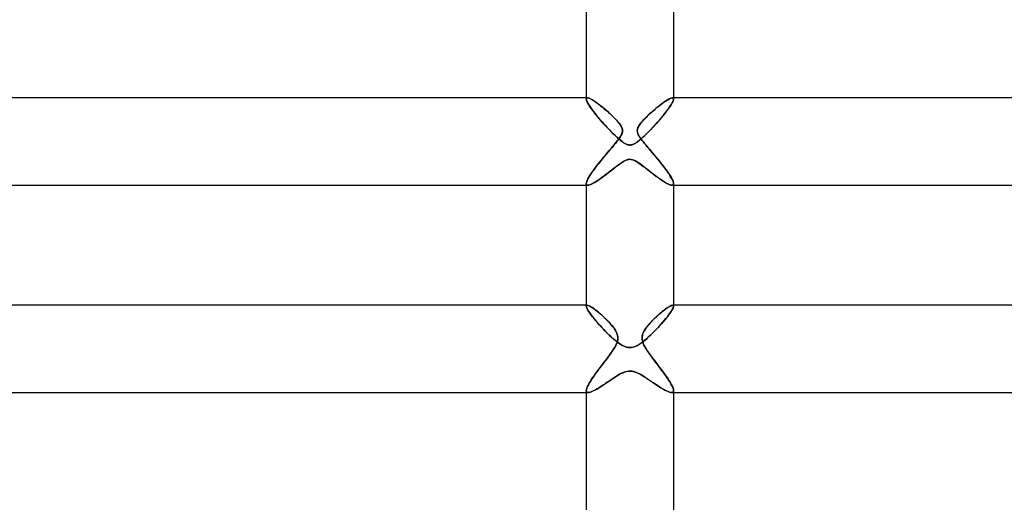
# Model space of a CAD drawing. Header units: millimetres. Extents: x -258 to 258, y -2 to 190.
# Tile 21 of 45: x -28 to 17, y 71 to 93. Entities that reach past the tile are written whole.
import ezdxf

# ---------------------------------------------------------------- set-up
doc = ezdxf.new("R2010")
doc.units = ezdxf.units.MM
doc.layers.add('HIDDEN', color=7, linetype='Continuous')
doc.layers.add('THICK', color=7, linetype='Continuous')

msp = doc.modelspace()

# ---------------------------------------------------------------- linework, layer by layer
at = {"layer": 'HIDDEN'}
for p, q in [((-2, 89.5), (-2, 89.447)), ((-2, 89.447), (-1.998, 89.464)), ((-1.999, 89.463), (-2, 89.447)), ((-1.996, 89.415), (-2, 89.447)), ((-2, 89.447), (-1.995, 89.411)), ((-1.994, 89.477), (-1.999, 89.463)), ((-1.998, 89.464), (-1.994, 89.477)), ((-1.984, 89.375), (-1.996, 89.415)), ((-1.995, 89.411), (-1.981, 89.366)), ((-1.994, 89.477), (-1.986, 89.487)), ((-1.987, 89.487), (-1.994, 89.477)), ((-1.976, 89.494), (-1.987, 89.487)), ((-1.986, 89.487), (-1.975, 89.495)), ((-1.965, 89.328), (-1.984, 89.375)), ((-1.981, 89.366), (-1.958, 89.313)), ((-1.963, 89.499), (-1.976, 89.494)), ((-1.975, 89.495), (-1.962, 89.499)), ((-1.938, 89.274), (-1.965, 89.328)), ((-1.947, 89.5), (-1.963, 89.499)), ((-1.962, 89.499), (-1.946, 89.5)), ((-1.958, 89.313), (-1.926, 89.253)), ((-1.912, 89.495), (-1.947, 89.5)), ((-1.87, 89.482), (-1.912, 89.495)), ((-1.819, 89.461), (-1.87, 89.482)), ((-1.763, 89.431), (-1.819, 89.461)), ((-1.7, 89.395), (-1.763, 89.431)), ((-1.633, 89.352), (-1.7, 89.395)), ((-1.56, 89.302), (-1.633, 89.352)), ((1.583, 89.318), (1.522, 89.275)), ((1.642, 89.358), (1.583, 89.318)), ((1.697, 89.393), (1.642, 89.358)), ((1.749, 89.424), (1.697, 89.393)), ((1.798, 89.45), (1.749, 89.424)), ((1.842, 89.471), (1.798, 89.45)), ((1.882, 89.487), (1.842, 89.471)), ((1.917, 89.496), (1.882, 89.487)), ((1.946, 89.5), (1.917, 89.496)), ((1.958, 89.313), (1.926, 89.253)), ((1.938, 89.274), (1.965, 89.328)), ((1.962, 89.499), (1.946, 89.5)), ((1.947, 89.5), (1.963, 89.499)), ((1.981, 89.366), (1.958, 89.313)), ((1.975, 89.495), (1.962, 89.499)), ((1.963, 89.499), (1.976, 89.494)), ((1.965, 89.328), (1.984, 89.375)), ((1.986, 89.487), (1.975, 89.495)), ((1.976, 89.494), (1.987, 89.487)), ((1.995, 89.411), (1.981, 89.366)), ((1.984, 89.375), (1.996, 89.415)), ((1.994, 89.477), (1.986, 89.487)), ((1.987, 89.487), (1.994, 89.477)), ((1.998, 89.464), (1.994, 89.477)), ((1.994, 89.477), (1.999, 89.463)), ((2, 89.447), (1.995, 89.411)), ((1.996, 89.415), (2, 89.447)), ((2, 89.447), (1.998, 89.464)), ((1.999, 89.463), (2, 89.447)), ((2, 89.5), (2, 89.447)), ((-1.904, 89.213), (-1.938, 89.274)), ((-1.926, 89.253), (-1.887, 89.186)), ((-1.863, 89.147), (-1.904, 89.213)), ((-1.887, 89.186), (-1.841, 89.114)), ((-1.815, 89.076), (-1.863, 89.147)), ((-1.841, 89.114), (-1.788, 89.037)), ((-1.762, 89.001), (-1.815, 89.076)), ((-1.788, 89.037), (-1.73, 88.956)), ((-1.704, 88.921), (-1.762, 89.001)), ((-1.73, 88.956), (-1.666, 88.872)), ((-1.641, 88.839), (-1.704, 88.921)), ((-1.666, 88.872), (-1.599, 88.785)), ((-1.483, 89.247), (-1.56, 89.302)), ((-1.403, 89.187), (-1.483, 89.247)), ((-1.32, 89.122), (-1.403, 89.187)), ((-1.235, 89.053), (-1.32, 89.122)), ((-1.149, 88.981), (-1.235, 89.053)), ((-1.062, 88.906), (-1.149, 88.981)), ((-0.974, 88.828), (-1.062, 88.906)), ((1.05, 88.896), (0.983, 88.836)), ((1.119, 88.955), (1.05, 88.896)), ((1.188, 89.014), (1.119, 88.955)), ((1.257, 89.071), (1.188, 89.014)), ((1.326, 89.126), (1.257, 89.071)), ((1.393, 89.179), (1.326, 89.126)), ((1.459, 89.229), (1.393, 89.179)), ((1.522, 89.275), (1.459, 89.229)), ((1.666, 88.872), (1.599, 88.785)), ((1.641, 88.839), (1.704, 88.921)), ((1.73, 88.956), (1.666, 88.872)), ((1.704, 88.921), (1.762, 89.001)), ((1.788, 89.037), (1.73, 88.956)), ((1.762, 89.001), (1.815, 89.076)), ((1.841, 89.114), (1.788, 89.037)), ((1.815, 89.076), (1.863, 89.147)), ((1.887, 89.186), (1.841, 89.114)), ((1.863, 89.147), (1.904, 89.213)), ((1.926, 89.253), (1.887, 89.186)), ((1.904, 89.213), (1.938, 89.274)), ((-1.573, 88.753), (-1.641, 88.839)), ((-1.599, 88.785), (-1.527, 88.696)), ((-1.502, 88.665), (-1.573, 88.753)), ((-1.527, 88.696), (-1.452, 88.605)), ((-1.427, 88.576), (-1.502, 88.665)), ((-1.452, 88.605), (-1.374, 88.513)), ((-1.349, 88.485), (-1.427, 88.576)), ((-1.374, 88.513), (-1.293, 88.42)), ((-1.269, 88.393), (-1.349, 88.485)), ((-1.293, 88.42), (-1.21, 88.326)), ((-0.886, 88.747), (-0.974, 88.828)), ((-0.8, 88.665), (-0.886, 88.747)), ((-0.717, 88.583), (-0.8, 88.665)), ((-0.64, 88.503), (-0.717, 88.583)), ((-0.569, 88.426), (-0.64, 88.503)), ((-0.506, 88.351), (-0.569, 88.426)), ((0.578, 88.436), (0.534, 88.385)), ((0.626, 88.489), (0.578, 88.436)), ((0.678, 88.544), (0.626, 88.489)), ((0.734, 88.6), (0.678, 88.544)), ((0.792, 88.658), (0.734, 88.6)), ((0.854, 88.717), (0.792, 88.658)), ((0.917, 88.776), (0.854, 88.717)), ((0.983, 88.836), (0.917, 88.776)), ((1.293, 88.42), (1.21, 88.326)), ((1.269, 88.393), (1.349, 88.485)), ((1.374, 88.513), (1.293, 88.42)), ((1.349, 88.485), (1.427, 88.576)), ((1.452, 88.605), (1.374, 88.513)), ((1.427, 88.576), (1.502, 88.665)), ((1.527, 88.696), (1.452, 88.605)), ((1.502, 88.665), (1.573, 88.753)), ((1.599, 88.785), (1.527, 88.696)), ((1.573, 88.753), (1.641, 88.839)), ((-1.188, 88.301), (-1.269, 88.393)), ((-1.21, 88.326), (-1.125, 88.232)), ((-1.104, 88.21), (-1.188, 88.301)), ((-1.125, 88.232), (-1.04, 88.141)), ((-1.02, 88.119), (-1.104, 88.21)), ((-1.04, 88.141), (-0.955, 88.052)), ((-0.935, 88.03), (-1.02, 88.119)), ((-0.955, 88.052), (-0.872, 87.966)), ((-0.849, 87.942), (-0.935, 88.03)), ((-0.872, 87.966), (-0.791, 87.884)), ((-0.453, 88.282), (-0.506, 88.351)), ((-0.413, 88.221), (-0.453, 88.282)), ((-0.385, 88.17), (-0.413, 88.221)), ((-0.365, 88.126), (-0.385, 88.17)), ((-0.352, 88.085), (-0.365, 88.126)), ((-0.343, 88.042), (-0.352, 88.085)), ((-0.339, 87.998), (-0.343, 88.042)), ((-0.342, 87.953), (-0.339, 87.998)), ((0.347, 88.066), (0.339, 88.008)), ((0.339, 88.008), (0.342, 87.95)), ((0.364, 88.122), (0.347, 88.066)), ((0.389, 88.177), (0.364, 88.122)), ((0.42, 88.232), (0.389, 88.177)), ((0.455, 88.285), (0.42, 88.232)), ((0.494, 88.336), (0.455, 88.285)), ((0.534, 88.385), (0.494, 88.336)), ((0.872, 87.966), (0.791, 87.884)), ((0.849, 87.942), (0.935, 88.03)), ((0.955, 88.052), (0.872, 87.966)), ((0.935, 88.03), (1.02, 88.119)), ((1.04, 88.141), (0.955, 88.052)), ((1.02, 88.119), (1.104, 88.21)), ((1.125, 88.232), (1.04, 88.141)), ((1.104, 88.21), (1.188, 88.301)), ((1.21, 88.326), (1.125, 88.232)), ((1.188, 88.301), (1.269, 88.393)), ((-0.763, 87.856), (-0.849, 87.942)), ((-0.791, 87.884), (-0.712, 87.806)), ((-0.677, 87.773), (-0.763, 87.856)), ((-0.712, 87.806), (-0.635, 87.733)), ((-0.594, 87.695), (-0.677, 87.773)), ((-0.635, 87.733), (-0.562, 87.666)), ((-0.599, 87.5), (-0.563, 87.545)), ((-0.513, 87.623), (-0.594, 87.695)), ((-0.563, 87.545), (-0.528, 87.591)), ((-0.562, 87.666), (-0.492, 87.604)), ((-0.528, 87.591), (-0.495, 87.637)), ((-0.436, 87.558), (-0.513, 87.623)), ((-0.495, 87.637), (-0.462, 87.683)), ((-0.492, 87.604), (-0.425, 87.549)), ((-0.462, 87.683), (-0.433, 87.729)), ((-0.363, 87.5), (-0.436, 87.558)), ((-0.433, 87.729), (-0.406, 87.774)), ((-0.425, 87.549), (-0.363, 87.5)), ((-0.406, 87.774), (-0.383, 87.819)), ((-0.383, 87.819), (-0.365, 87.863)), ((-0.365, 87.863), (-0.351, 87.908)), ((-0.351, 87.908), (-0.342, 87.953)), ((0.342, 87.95), (0.354, 87.894)), ((0.354, 87.894), (0.374, 87.84)), ((0.363, 87.5), (0.436, 87.558)), ((0.425, 87.549), (0.363, 87.5)), ((0.374, 87.84), (0.399, 87.788)), ((0.399, 87.788), (0.428, 87.736)), ((0.492, 87.604), (0.425, 87.549)), ((0.428, 87.736), (0.459, 87.688)), ((0.436, 87.558), (0.513, 87.623)), ((0.459, 87.688), (0.491, 87.642)), ((0.491, 87.642), (0.52, 87.601)), ((0.562, 87.666), (0.492, 87.604)), ((0.513, 87.623), (0.594, 87.695)), ((0.52, 87.601), (0.547, 87.566)), ((0.547, 87.566), (0.572, 87.534)), ((0.635, 87.733), (0.562, 87.666)), ((0.572, 87.534), (0.599, 87.5)), ((0.594, 87.695), (0.677, 87.773)), ((0.712, 87.806), (0.635, 87.733)), ((0.677, 87.773), (0.763, 87.856)), ((0.791, 87.884), (0.712, 87.806)), ((0.763, 87.856), (0.849, 87.942)), ((-1.024, 86.993), (-0.944, 87.087)), ((-0.944, 87.087), (-0.867, 87.177)), ((-0.867, 87.177), (-0.793, 87.264)), ((-0.793, 87.264), (-0.724, 87.347)), ((-0.724, 87.347), (-0.659, 87.426)), ((-0.659, 87.426), (-0.599, 87.5)), ((-0.327, 87.474), (-0.363, 87.5)), ((-0.363, 87.5), (-0.334, 87.479)), ((-0.334, 87.479), (-0.306, 87.459)), ((-0.293, 87.45), (-0.327, 87.474)), ((-0.306, 87.459), (-0.279, 87.441)), ((-0.261, 87.429), (-0.293, 87.45)), ((-0.279, 87.441), (-0.251, 87.423)), ((-0.231, 87.411), (-0.261, 87.429)), ((-0.251, 87.423), (-0.224, 87.408)), ((-0.203, 87.396), (-0.231, 87.411)), ((-0.224, 87.408), (-0.198, 87.393)), ((-0.176, 87.383), (-0.203, 87.396)), ((-0.198, 87.393), (-0.171, 87.38)), ((-0.152, 87.372), (-0.176, 87.383)), ((-0.171, 87.38), (-0.145, 87.369)), ((-0.129, 87.363), (-0.152, 87.372)), ((-0.145, 87.369), (-0.12, 87.36)), ((-0.107, 87.356), (-0.129, 87.363)), ((-0.12, 87.36), (-0.095, 87.352)), ((-0.085, 87.35), (-0.107, 87.356)), ((-0.095, 87.352), (-0.071, 87.346)), ((-0.064, 87.345), (-0.085, 87.35)), ((-0.071, 87.346), (-0.047, 87.342)), ((-0.042, 87.342), (-0.064, 87.345)), ((-0.047, 87.342), (-0.023, 87.34)), ((-0.021, 87.34), (-0.042, 87.342)), ((-0.023, 87.34), (0, 87.339)), ((0, 87.339), (-0.021, 87.34)), ((0, 87.339), (0.021, 87.34)), ((0.023, 87.34), (0, 87.339)), ((0.021, 87.34), (0.042, 87.342)), ((0.047, 87.342), (0.023, 87.34)), ((0.042, 87.342), (0.064, 87.345)), ((0.071, 87.346), (0.047, 87.342)), ((0.064, 87.345), (0.085, 87.35)), ((0.095, 87.352), (0.071, 87.346)), ((0.085, 87.35), (0.107, 87.356)), ((0.12, 87.36), (0.095, 87.352)), ((0.107, 87.356), (0.129, 87.363)), ((0.145, 87.369), (0.12, 87.36)), ((0.129, 87.363), (0.152, 87.372)), ((0.171, 87.38), (0.145, 87.369)), ((0.152, 87.372), (0.176, 87.383)), ((0.198, 87.393), (0.171, 87.38)), ((0.176, 87.383), (0.203, 87.396)), ((0.224, 87.408), (0.198, 87.393)), ((0.203, 87.396), (0.231, 87.411)), ((0.251, 87.423), (0.224, 87.408)), ((0.231, 87.411), (0.261, 87.429)), ((0.279, 87.441), (0.251, 87.423)), ((0.261, 87.429), (0.293, 87.45)), ((0.306, 87.459), (0.279, 87.441)), ((0.293, 87.45), (0.327, 87.474)), ((0.334, 87.479), (0.306, 87.459)), ((0.327, 87.474), (0.363, 87.5)), ((0.363, 87.5), (0.334, 87.479)), ((0.599, 87.5), (0.667, 87.416)), ((0.667, 87.416), (0.741, 87.327)), ((0.741, 87.327), (0.821, 87.232)), ((0.821, 87.232), (0.905, 87.133)), ((0.905, 87.133), (0.992, 87.031)), ((-1.354, 86.596), (-1.272, 86.697)), ((-1.272, 86.697), (-1.189, 86.797)), ((-1.189, 86.797), (-1.106, 86.896)), ((-1.106, 86.896), (-1.024, 86.993)), ((-0.319, 86.57), (-0.25, 86.61)), ((-0.201, 86.635), (-0.268, 86.6)), ((-0.25, 86.61), (-0.183, 86.643)), ((-0.144, 86.658), (-0.201, 86.635)), ((-0.183, 86.643), (-0.119, 86.667)), ((-0.095, 86.673), (-0.144, 86.658)), ((-0.119, 86.667), (-0.058, 86.681)), ((-0.047, 86.682), (-0.095, 86.673)), ((-0.058, 86.681), (0, 86.685)), ((0, 86.685), (-0.047, 86.682)), ((0.058, 86.681), (0, 86.685)), ((0, 86.685), (0.047, 86.682)), ((0.047, 86.682), (0.095, 86.673)), ((0.119, 86.667), (0.058, 86.681)), ((0.095, 86.673), (0.144, 86.658)), ((0.183, 86.643), (0.119, 86.667)), ((0.144, 86.658), (0.201, 86.635)), ((0.25, 86.61), (0.183, 86.643)), ((0.201, 86.635), (0.268, 86.6)), ((0.319, 86.57), (0.25, 86.61)), ((0.992, 87.031), (1.082, 86.925)), ((1.082, 86.925), (1.173, 86.817)), ((1.173, 86.817), (1.261, 86.71)), ((1.261, 86.71), (1.347, 86.605)), ((1.347, 86.605), (1.43, 86.501)), ((-1.718, 86.119), (-1.653, 86.21)), ((-1.653, 86.21), (-1.583, 86.304)), ((-1.583, 86.304), (-1.51, 86.4)), ((-1.51, 86.4), (-1.433, 86.497)), ((-1.433, 86.497), (-1.354, 86.596)), ((-0.804, 86.212), (-0.903, 86.135)), ((-0.892, 86.144), (-0.802, 86.213)), ((-0.706, 86.288), (-0.804, 86.212)), ((-0.802, 86.213), (-0.713, 86.283)), ((-0.713, 86.283), (-0.626, 86.35)), ((-0.61, 86.362), (-0.706, 86.288)), ((-0.626, 86.35), (-0.543, 86.413)), ((-0.517, 86.432), (-0.61, 86.362)), ((-0.543, 86.413), (-0.464, 86.471)), ((-0.429, 86.496), (-0.517, 86.432)), ((-0.464, 86.471), (-0.39, 86.523)), ((-0.345, 86.553), (-0.429, 86.496)), ((-0.39, 86.523), (-0.319, 86.57)), ((-0.268, 86.6), (-0.345, 86.553)), ((0.268, 86.6), (0.345, 86.553)), ((0.39, 86.523), (0.319, 86.57)), ((0.345, 86.553), (0.429, 86.496)), ((0.464, 86.471), (0.39, 86.523)), ((0.429, 86.496), (0.517, 86.432)), ((0.543, 86.413), (0.464, 86.471)), ((0.517, 86.432), (0.61, 86.362)), ((0.626, 86.35), (0.543, 86.413)), ((0.61, 86.362), (0.706, 86.288)), ((0.712, 86.283), (0.626, 86.35)), ((0.706, 86.288), (0.804, 86.212)), ((0.802, 86.213), (0.712, 86.283)), ((0.891, 86.144), (0.802, 86.213)), ((0.804, 86.212), (0.903, 86.135)), ((1.43, 86.501), (1.51, 86.399)), ((1.51, 86.399), (1.586, 86.3)), ((1.586, 86.3), (1.657, 86.204)), ((1.657, 86.204), (1.724, 86.111)), ((-1.98, 85.667), (-1.955, 85.727)), ((-1.955, 85.727), (-1.922, 85.794)), ((-1.922, 85.794), (-1.881, 85.868)), ((-1.881, 85.868), (-1.833, 85.947)), ((-1.833, 85.947), (-1.778, 86.031)), ((-1.778, 86.031), (-1.718, 86.119)), ((-1.469, 85.72), (-1.553, 85.665)), ((-1.542, 85.672), (-1.469, 85.719)), ((-1.38, 85.78), (-1.469, 85.72)), ((-1.469, 85.719), (-1.393, 85.77)), ((-1.393, 85.77), (-1.315, 85.825)), ((-1.288, 85.845), (-1.38, 85.78)), ((-1.315, 85.825), (-1.234, 85.884)), ((-1.194, 85.913), (-1.288, 85.845)), ((-1.234, 85.884), (-1.151, 85.945)), ((-1.098, 85.985), (-1.194, 85.913)), ((-1.151, 85.945), (-1.066, 86.009)), ((-1.001, 86.06), (-1.098, 85.985)), ((-1.066, 86.009), (-0.98, 86.076)), ((-0.903, 86.135), (-1.001, 86.06)), ((-0.98, 86.076), (-0.892, 86.144)), ((0.979, 86.076), (0.891, 86.144)), ((0.903, 86.135), (1.001, 86.06)), ((1.066, 86.009), (0.979, 86.076)), ((1.001, 86.06), (1.098, 85.985)), ((1.151, 85.945), (1.066, 86.009)), ((1.098, 85.985), (1.194, 85.913)), ((1.234, 85.884), (1.151, 85.945)), ((1.194, 85.913), (1.288, 85.845)), ((1.315, 85.826), (1.234, 85.884)), ((1.288, 85.845), (1.38, 85.78)), ((1.393, 85.771), (1.315, 85.826)), ((1.38, 85.78), (1.469, 85.72)), ((1.469, 85.72), (1.393, 85.771)), ((1.541, 85.673), (1.469, 85.72)), ((1.469, 85.72), (1.553, 85.665)), ((1.724, 86.111), (1.784, 86.022)), ((1.784, 86.022), (1.839, 85.938)), ((1.839, 85.938), (1.886, 85.86)), ((1.886, 85.86), (1.926, 85.787)), ((1.926, 85.787), (1.958, 85.721)), ((1.958, 85.721), (1.981, 85.663)), ((-2, 85.572), (-1.995, 85.615)), ((-2, 85.572), (-1.998, 85.55)), ((-1.998, 85.55), (-2, 85.572)), ((-2, 85.5), (-1.928, 85.5)), ((-1.998, 85.55), (-1.992, 85.531)), ((-1.992, 85.532), (-1.998, 85.55)), ((-1.995, 85.615), (-1.98, 85.667)), ((-1.982, 85.518), (-1.992, 85.532)), ((-1.992, 85.531), (-1.981, 85.518)), ((-1.967, 85.508), (-1.982, 85.518)), ((-1.981, 85.518), (-1.967, 85.508)), ((-1.967, 85.508), (-1.949, 85.502)), ((-1.949, 85.502), (-1.967, 85.508)), ((-1.949, 85.502), (-1.927, 85.5)), ((-1.927, 85.5), (-1.949, 85.502)), ((-1.884, 85.505), (-1.927, 85.5)), ((-1.927, 85.5), (-1.889, 85.504)), ((-1.889, 85.504), (-1.845, 85.516)), ((-1.832, 85.52), (-1.884, 85.505)), ((-1.845, 85.516), (-1.794, 85.535)), ((-1.773, 85.544), (-1.832, 85.52)), ((-1.794, 85.535), (-1.738, 85.561)), ((-1.706, 85.577), (-1.773, 85.544)), ((-1.738, 85.561), (-1.677, 85.592)), ((-1.632, 85.618), (-1.706, 85.577)), ((-1.677, 85.592), (-1.611, 85.63)), ((-1.553, 85.665), (-1.632, 85.618)), ((-1.611, 85.63), (-1.542, 85.672)), ((1.611, 85.63), (1.541, 85.673)), ((1.553, 85.665), (1.632, 85.618)), ((1.676, 85.593), (1.611, 85.63)), ((1.632, 85.618), (1.706, 85.577)), ((1.737, 85.561), (1.676, 85.593)), ((1.706, 85.577), (1.773, 85.544)), ((1.794, 85.535), (1.737, 85.561)), ((1.773, 85.544), (1.832, 85.52)), ((1.845, 85.516), (1.794, 85.535)), ((1.832, 85.52), (1.884, 85.505)), ((1.889, 85.504), (1.845, 85.516)), ((1.884, 85.505), (1.927, 85.5)), ((1.927, 85.5), (1.889, 85.504)), ((1.949, 85.502), (1.927, 85.5)), ((1.927, 85.5), (1.949, 85.502)), ((1.928, 85.5), (2, 85.5)), ((1.967, 85.508), (1.949, 85.502)), ((1.949, 85.502), (1.967, 85.508)), ((1.981, 85.518), (1.967, 85.508)), ((1.967, 85.508), (1.982, 85.518)), ((1.981, 85.663), (1.995, 85.613)), ((1.992, 85.531), (1.981, 85.518)), ((1.982, 85.518), (1.992, 85.532)), ((1.998, 85.55), (1.992, 85.531)), ((1.992, 85.532), (1.998, 85.55)), ((1.995, 85.613), (2, 85.572)), ((2, 85.572), (1.998, 85.55)), ((1.998, 85.55), (2, 85.572)), ((-2, 80), (-2, 79.958)), ((-2, 79.958), (-1.999, 79.971)), ((-1.999, 79.971), (-2, 79.957)), ((-1.995, 79.925), (-2, 79.958)), ((-2, 79.957), (-1.995, 79.925)), ((-1.999, 79.971), (-1.995, 79.982)), ((-1.995, 79.981), (-1.999, 79.971)), ((-1.995, 79.982), (-1.989, 79.99)), ((-1.989, 79.99), (-1.995, 79.981)), ((-1.981, 79.883), (-1.995, 79.925)), ((-1.995, 79.925), (-1.981, 79.884)), ((-1.989, 79.99), (-1.981, 79.996)), ((-1.981, 79.996), (-1.989, 79.99)), ((-1.981, 79.996), (-1.97, 79.999)), ((-1.97, 79.999), (-1.981, 79.996)), ((-1.981, 79.884), (-1.958, 79.834)), ((-1.957, 79.833), (-1.981, 79.883)), ((-1.97, 79.999), (-1.958, 80)), ((-1.957, 80), (-1.97, 79.999)), ((-1.925, 79.995), (-1.957, 80)), ((-1.885, 79.981), (-1.925, 79.995)), ((-1.838, 79.959), (-1.885, 79.981)), ((-1.784, 79.929), (-1.838, 79.959)), ((-1.724, 79.891), (-1.784, 79.929)), ((-1.659, 79.846), (-1.724, 79.891)), ((-1.589, 79.795), (-1.659, 79.846)), ((1.681, 79.862), (1.618, 79.816)), ((1.741, 79.902), (1.681, 79.862)), ((1.796, 79.936), (1.741, 79.902)), ((1.846, 79.963), (1.796, 79.936)), ((1.89, 79.983), (1.846, 79.963)), ((1.927, 79.996), (1.89, 79.983)), ((1.958, 80), (1.927, 79.996)), ((1.957, 80), (1.97, 79.999)), ((1.957, 79.833), (1.981, 79.883)), ((1.97, 79.999), (1.958, 80)), ((1.981, 79.884), (1.958, 79.834)), ((1.981, 79.996), (1.97, 79.999)), ((1.97, 79.999), (1.981, 79.996)), ((1.989, 79.99), (1.981, 79.996)), ((1.981, 79.996), (1.989, 79.99)), ((1.981, 79.883), (1.995, 79.925)), ((1.995, 79.925), (1.981, 79.884)), ((1.995, 79.982), (1.989, 79.99)), ((1.989, 79.99), (1.995, 79.981)), ((1.999, 79.971), (1.995, 79.982)), ((1.995, 79.981), (1.999, 79.971)), ((1.995, 79.925), (2, 79.958)), ((2, 79.957), (1.995, 79.925)), ((2, 79.958), (1.999, 79.971)), ((1.999, 79.971), (2, 79.957)), ((2, 80), (2, 79.958)), ((-1.958, 79.834), (-1.927, 79.778)), ((-1.925, 79.774), (-1.957, 79.833)), ((-1.927, 79.778), (-1.888, 79.715)), ((-1.884, 79.708), (-1.925, 79.774)), ((-1.888, 79.715), (-1.842, 79.647)), ((-1.834, 79.636), (-1.884, 79.708)), ((-1.842, 79.647), (-1.789, 79.573)), ((-1.778, 79.557), (-1.834, 79.636)), ((-1.789, 79.573), (-1.731, 79.496)), ((-1.714, 79.474), (-1.778, 79.557)), ((-1.731, 79.496), (-1.667, 79.415)), ((-1.645, 79.387), (-1.714, 79.474)), ((-1.667, 79.415), (-1.599, 79.331)), ((-1.57, 79.297), (-1.645, 79.387)), ((-1.516, 79.738), (-1.589, 79.795)), ((-1.44, 79.677), (-1.516, 79.738)), ((-1.362, 79.611), (-1.44, 79.677)), ((-1.284, 79.542), (-1.362, 79.611)), ((-1.206, 79.471), (-1.284, 79.542)), ((-1.129, 79.398), (-1.206, 79.471)), ((-1.054, 79.323), (-1.129, 79.398)), ((1.18, 79.446), (1.103, 79.372)), ((1.257, 79.518), (1.18, 79.446)), ((1.333, 79.586), (1.257, 79.518)), ((1.408, 79.65), (1.333, 79.586)), ((1.481, 79.71), (1.408, 79.65)), ((1.551, 79.766), (1.481, 79.71)), ((1.618, 79.816), (1.551, 79.766)), ((1.57, 79.297), (1.645, 79.387)), ((1.667, 79.415), (1.599, 79.331)), ((1.645, 79.387), (1.714, 79.474)), ((1.731, 79.496), (1.667, 79.415)), ((1.714, 79.474), (1.778, 79.557)), ((1.789, 79.573), (1.731, 79.496)), ((1.778, 79.557), (1.834, 79.636)), ((1.842, 79.647), (1.789, 79.573)), ((1.834, 79.636), (1.884, 79.708)), ((1.888, 79.715), (1.842, 79.647)), ((1.884, 79.708), (1.925, 79.774)), ((1.927, 79.778), (1.888, 79.715)), ((1.925, 79.774), (1.957, 79.833)), ((1.958, 79.834), (1.927, 79.778)), ((-1.599, 79.331), (-1.526, 79.245)), ((-1.491, 79.204), (-1.57, 79.297)), ((-1.526, 79.245), (-1.45, 79.157)), ((-1.407, 79.109), (-1.491, 79.204)), ((-1.45, 79.157), (-1.37, 79.068)), ((-1.321, 79.014), (-1.407, 79.109)), ((-1.37, 79.068), (-1.287, 78.978)), ((-1.232, 78.919), (-1.321, 79.014)), ((-1.287, 78.978), (-1.202, 78.888)), ((-0.981, 79.247), (-1.054, 79.323)), ((-0.911, 79.171), (-0.981, 79.247)), ((-0.846, 79.096), (-0.911, 79.171)), ((-0.785, 79.02), (-0.846, 79.096)), ((-0.728, 78.944), (-0.785, 79.02)), ((-0.679, 78.868), (-0.728, 78.944)), ((0.762, 78.99), (0.709, 78.915)), ((0.821, 79.066), (0.762, 78.99)), ((0.885, 79.142), (0.821, 79.066)), ((0.954, 79.219), (0.885, 79.142)), ((1.027, 79.296), (0.954, 79.219)), ((1.103, 79.372), (1.027, 79.296)), ((1.287, 78.978), (1.202, 78.888)), ((1.232, 78.919), (1.321, 79.014)), ((1.37, 79.068), (1.287, 78.978)), ((1.321, 79.014), (1.407, 79.109)), ((1.45, 79.157), (1.37, 79.068)), ((1.407, 79.109), (1.491, 79.204)), ((1.526, 79.245), (1.45, 79.157)), ((1.491, 79.204), (1.57, 79.297)), ((1.599, 79.331), (1.526, 79.245)), ((-1.143, 78.826), (-1.232, 78.919)), ((-1.202, 78.888), (-1.114, 78.797)), ((-1.052, 78.735), (-1.143, 78.826)), ((-1.114, 78.797), (-1.024, 78.707)), ((-0.962, 78.647), (-1.052, 78.735)), ((-1.024, 78.707), (-0.933, 78.62)), ((-0.872, 78.563), (-0.962, 78.647)), ((-0.933, 78.62), (-0.842, 78.536)), ((-0.782, 78.483), (-0.872, 78.563)), ((-0.842, 78.536), (-0.753, 78.457)), ((-0.695, 78.408), (-0.782, 78.483)), ((-0.636, 78.793), (-0.679, 78.868)), ((-0.605, 78.725), (-0.636, 78.793)), ((-0.582, 78.663), (-0.605, 78.725)), ((-0.568, 78.606), (-0.582, 78.663)), ((-0.559, 78.55), (-0.568, 78.606)), ((-0.56, 78.432), (-0.556, 78.491)), ((-0.556, 78.491), (-0.559, 78.55)), ((0.561, 78.568), (0.557, 78.519)), ((0.557, 78.519), (0.557, 78.47)), ((0.57, 78.616), (0.561, 78.568)), ((0.583, 78.664), (0.57, 78.616)), ((0.602, 78.717), (0.583, 78.664)), ((0.628, 78.776), (0.602, 78.717)), ((0.664, 78.843), (0.628, 78.776)), ((0.709, 78.915), (0.664, 78.843)), ((0.695, 78.408), (0.782, 78.483)), ((0.842, 78.536), (0.753, 78.457)), ((0.782, 78.483), (0.872, 78.563)), ((0.933, 78.62), (0.842, 78.536)), ((0.872, 78.563), (0.962, 78.647)), ((1.024, 78.707), (0.933, 78.62)), ((0.962, 78.647), (1.052, 78.735)), ((1.114, 78.797), (1.024, 78.707)), ((1.052, 78.735), (1.143, 78.826)), ((1.202, 78.888), (1.114, 78.797)), ((1.143, 78.826), (1.232, 78.919)), ((-0.753, 78.457), (-0.666, 78.384)), ((-0.739, 78), (-0.712, 78.045)), ((-0.712, 78.045), (-0.683, 78.094)), ((-0.607, 78.338), (-0.695, 78.408)), ((-0.683, 78.094), (-0.656, 78.145)), ((-0.666, 78.384), (-0.58, 78.316)), ((-0.656, 78.145), (-0.629, 78.2)), ((-0.629, 78.2), (-0.605, 78.256)), ((-0.521, 78.273), (-0.607, 78.338)), ((-0.605, 78.256), (-0.585, 78.314)), ((-0.585, 78.314), (-0.57, 78.373)), ((-0.58, 78.316), (-0.496, 78.256)), ((-0.57, 78.373), (-0.56, 78.432)), ((-0.435, 78.215), (-0.521, 78.273)), ((-0.496, 78.256), (-0.416, 78.202)), ((-0.351, 78.165), (-0.435, 78.215)), ((-0.416, 78.202), (-0.339, 78.158)), ((-0.271, 78.124), (-0.351, 78.165)), ((-0.339, 78.158), (-0.27, 78.124)), ((-0.197, 78.095), (-0.271, 78.124)), ((-0.27, 78.124), (-0.207, 78.099)), ((-0.207, 78.099), (-0.151, 78.081)), ((-0.128, 78.076), (-0.197, 78.095)), ((-0.151, 78.081), (-0.1, 78.07)), ((-0.064, 78.065), (-0.128, 78.076)), ((-0.1, 78.07), (-0.05, 78.063)), ((0, 78.061), (-0.064, 78.065)), ((-0.05, 78.063), (0, 78.061)), ((0, 78.061), (0.064, 78.065)), ((0.05, 78.063), (0, 78.061)), ((0.1, 78.07), (0.05, 78.063)), ((0.064, 78.065), (0.128, 78.076)), ((0.151, 78.081), (0.1, 78.07)), ((0.128, 78.076), (0.197, 78.095)), ((0.207, 78.099), (0.151, 78.081)), ((0.197, 78.095), (0.271, 78.124)), ((0.27, 78.124), (0.207, 78.099)), ((0.339, 78.158), (0.27, 78.124)), ((0.271, 78.124), (0.351, 78.165)), ((0.416, 78.202), (0.339, 78.158)), ((0.351, 78.165), (0.435, 78.215)), ((0.496, 78.256), (0.416, 78.202)), ((0.435, 78.215), (0.521, 78.273)), ((0.58, 78.316), (0.496, 78.256)), ((0.521, 78.273), (0.607, 78.338)), ((0.557, 78.47), (0.561, 78.421)), ((0.561, 78.421), (0.57, 78.373)), ((0.57, 78.373), (0.582, 78.325)), ((0.666, 78.384), (0.58, 78.316)), ((0.582, 78.325), (0.599, 78.273)), ((0.599, 78.273), (0.623, 78.215)), ((0.607, 78.338), (0.695, 78.408)), ((0.623, 78.215), (0.653, 78.15)), ((0.653, 78.15), (0.693, 78.077)), ((0.753, 78.457), (0.666, 78.384)), ((0.693, 78.077), (0.739, 78)), ((-1.092, 77.508), (-1.012, 77.613)), ((-1.012, 77.613), (-0.936, 77.715)), ((-0.936, 77.715), (-0.865, 77.814)), ((-0.865, 77.814), (-0.799, 77.909)), ((-0.799, 77.909), (-0.739, 78)), ((0.739, 78), (0.807, 77.897)), ((0.807, 77.897), (0.882, 77.789)), ((0.882, 77.789), (0.963, 77.679)), ((0.963, 77.679), (1.048, 77.566)), ((-1.42, 77.079), (-1.339, 77.185)), ((-1.339, 77.185), (-1.258, 77.292)), ((-1.258, 77.292), (-1.175, 77.4)), ((-1.175, 77.4), (-1.092, 77.508)), ((1.048, 77.566), (1.136, 77.451)), ((1.136, 77.451), (1.225, 77.334)), ((1.225, 77.334), (1.315, 77.217)), ((1.315, 77.217), (1.404, 77.1)), ((-1.709, 76.675), (-1.643, 76.772)), ((-1.643, 76.772), (-1.572, 76.872)), ((-1.572, 76.872), (-1.497, 76.974)), ((-1.497, 76.974), (-1.42, 77.079)), ((-0.795, 76.637), (-0.703, 76.698)), ((-0.657, 76.727), (-0.751, 76.666)), ((-0.703, 76.698), (-0.614, 76.755)), ((-0.564, 76.785), (-0.657, 76.727)), ((-0.614, 76.755), (-0.526, 76.807)), ((-0.472, 76.838), (-0.564, 76.785)), ((-0.526, 76.807), (-0.441, 76.855)), ((-0.381, 76.886), (-0.472, 76.838)), ((-0.441, 76.855), (-0.359, 76.896)), ((-0.293, 76.925), (-0.381, 76.886)), ((-0.359, 76.896), (-0.284, 76.928)), ((-0.212, 76.954), (-0.293, 76.925)), ((-0.284, 76.928), (-0.217, 76.952)), ((-0.217, 76.952), (-0.158, 76.969)), ((-0.137, 76.973), (-0.212, 76.954)), ((-0.158, 76.969), (-0.104, 76.98)), ((-0.068, 76.984), (-0.137, 76.973)), ((-0.104, 76.98), (-0.052, 76.986)), ((0, 76.988), (-0.068, 76.984)), ((-0.052, 76.986), (0, 76.988)), ((0.052, 76.986), (0, 76.988)), ((0, 76.988), (0.068, 76.984)), ((0.104, 76.98), (0.052, 76.986)), ((0.068, 76.984), (0.137, 76.973)), ((0.158, 76.969), (0.104, 76.98)), ((0.137, 76.973), (0.212, 76.954)), ((0.217, 76.952), (0.158, 76.969)), ((0.212, 76.954), (0.293, 76.925)), ((0.284, 76.928), (0.217, 76.952)), ((0.359, 76.896), (0.284, 76.928)), ((0.293, 76.925), (0.381, 76.886)), ((0.441, 76.855), (0.359, 76.896)), ((0.381, 76.886), (0.472, 76.838)), ((0.526, 76.807), (0.441, 76.855)), ((0.472, 76.838), (0.564, 76.785)), ((0.614, 76.755), (0.526, 76.807)), ((0.564, 76.785), (0.658, 76.727)), ((0.703, 76.698), (0.614, 76.755)), ((0.658, 76.727), (0.752, 76.666)), ((0.795, 76.637), (0.703, 76.698)), ((1.404, 77.1), (1.491, 76.983)), ((1.491, 76.983), (1.575, 76.868)), ((1.575, 76.868), (1.655, 76.755)), ((1.655, 76.755), (1.729, 76.646)), ((-1.979, 76.19), (-1.954, 76.255)), ((-1.954, 76.255), (-1.919, 76.328)), ((-1.919, 76.328), (-1.877, 76.407)), ((-1.877, 76.407), (-1.827, 76.492)), ((-1.827, 76.492), (-1.771, 76.581)), ((-1.771, 76.581), (-1.709, 76.675)), ((-1.437, 76.21), (-1.349, 76.265)), ((-1.329, 76.279), (-1.421, 76.22)), ((-1.349, 76.265), (-1.258, 76.324)), ((-1.234, 76.341), (-1.329, 76.279)), ((-1.258, 76.324), (-1.166, 76.386)), ((-1.138, 76.405), (-1.234, 76.341)), ((-1.166, 76.386), (-1.073, 76.448)), ((-1.04, 76.471), (-1.138, 76.405)), ((-1.073, 76.448), (-0.98, 76.512)), ((-0.943, 76.537), (-1.04, 76.471)), ((-0.98, 76.512), (-0.887, 76.575)), ((-0.847, 76.603), (-0.943, 76.537)), ((-0.887, 76.575), (-0.795, 76.637)), ((-0.751, 76.666), (-0.847, 76.603)), ((0.752, 76.666), (0.847, 76.602)), ((0.887, 76.575), (0.795, 76.637)), ((0.847, 76.602), (0.944, 76.537)), ((0.98, 76.512), (0.887, 76.575)), ((0.944, 76.537), (1.041, 76.471)), ((1.073, 76.448), (0.98, 76.512)), ((1.041, 76.471), (1.138, 76.405)), ((1.166, 76.386), (1.073, 76.448)), ((1.138, 76.405), (1.234, 76.34)), ((1.258, 76.324), (1.166, 76.386)), ((1.234, 76.34), (1.329, 76.278)), ((1.349, 76.265), (1.258, 76.324)), ((1.329, 76.278), (1.422, 76.22)), ((1.437, 76.21), (1.349, 76.265)), ((1.729, 76.646), (1.796, 76.543)), ((1.796, 76.543), (1.855, 76.445)), ((1.855, 76.445), (1.905, 76.355)), ((1.905, 76.355), (1.946, 76.273)), ((1.946, 76.273), (1.976, 76.2)), ((-2, 76.086), (-1.995, 76.133)), ((-2, 76.086), (-1.997, 76.059)), ((-1.998, 76.06), (-2, 76.086)), ((-2, 76), (-1.913, 76)), ((-1.99, 76.038), (-1.998, 76.06)), ((-1.997, 76.059), (-1.99, 76.037)), ((-1.995, 76.133), (-1.979, 76.19)), ((-1.978, 76.021), (-1.99, 76.038)), ((-1.99, 76.037), (-1.978, 76.021)), ((-1.978, 76.021), (-1.96, 76.009)), ((-1.961, 76.009), (-1.978, 76.021)), ((-1.939, 76.002), (-1.961, 76.009)), ((-1.96, 76.009), (-1.939, 76.002)), ((-1.939, 76.002), (-1.913, 76)), ((-1.913, 76), (-1.939, 76.002)), ((-1.913, 76), (-1.866, 76.005)), ((-1.865, 76.005), (-1.913, 76)), ((-1.866, 76.005), (-1.811, 76.02)), ((-1.809, 76.021), (-1.865, 76.005)), ((-1.811, 76.02), (-1.748, 76.044)), ((-1.744, 76.045), (-1.809, 76.021)), ((-1.748, 76.044), (-1.678, 76.075)), ((-1.673, 76.078), (-1.744, 76.045)), ((-1.678, 76.075), (-1.603, 76.114)), ((-1.594, 76.119), (-1.673, 76.078)), ((-1.603, 76.114), (-1.522, 76.159)), ((-1.51, 76.166), (-1.594, 76.119)), ((-1.522, 76.159), (-1.437, 76.21)), ((-1.421, 76.22), (-1.51, 76.166)), ((1.422, 76.22), (1.511, 76.166)), ((1.522, 76.159), (1.437, 76.21)), ((1.511, 76.166), (1.595, 76.118)), ((1.603, 76.114), (1.522, 76.159)), ((1.595, 76.118), (1.673, 76.078)), ((1.678, 76.075), (1.603, 76.114)), ((1.673, 76.078), (1.745, 76.045)), ((1.748, 76.044), (1.678, 76.075)), ((1.745, 76.045), (1.809, 76.02)), ((1.811, 76.02), (1.748, 76.044)), ((1.809, 76.02), (1.866, 76.005)), ((1.866, 76.005), (1.811, 76.02)), ((1.913, 76), (1.866, 76.005)), ((1.866, 76.005), (1.913, 76)), ((1.939, 76.002), (1.913, 76)), ((1.913, 76), (1.939, 76.002)), ((1.913, 76), (2, 76)), ((1.96, 76.009), (1.939, 76.002)), ((1.939, 76.002), (1.961, 76.009)), ((1.978, 76.021), (1.96, 76.009)), ((1.961, 76.009), (1.978, 76.021)), ((1.976, 76.2), (1.994, 76.137)), ((1.978, 76.021), (1.99, 76.038)), ((1.99, 76.037), (1.978, 76.021)), ((1.99, 76.038), (1.998, 76.06)), ((1.997, 76.059), (1.99, 76.037)), ((1.994, 76.137), (2, 76.086)), ((2, 76.086), (1.997, 76.059)), ((1.998, 76.06), (2, 76.086))]:
    msp.add_line(p, q, dxfattribs=at)
at = {"layer": 'THICK'}
for p, q in [((-2, 95.06), (-2, 89.5)), ((2, 95.06), (2, 89.5)), ((-1.947, 89.5), (-190.615, 89.5)), ((-1.946, 89.5), (-1.917, 89.496)), ((-1.917, 89.496), (-1.882, 89.487)), ((-1.882, 89.487), (-1.842, 89.471)), ((-1.842, 89.471), (-1.798, 89.45)), ((-1.798, 89.45), (-1.749, 89.424)), ((-1.749, 89.424), (-1.697, 89.393)), ((-1.697, 89.393), (-1.642, 89.358)), ((-1.642, 89.358), (-1.583, 89.318)), ((-1.583, 89.318), (-1.522, 89.275)), ((1.56, 89.302), (1.633, 89.352)), ((1.633, 89.352), (1.7, 89.395)), ((1.7, 89.395), (1.763, 89.431)), ((1.763, 89.431), (1.819, 89.461)), ((1.819, 89.461), (1.87, 89.482)), ((1.87, 89.482), (1.912, 89.495)), ((1.912, 89.495), (1.947, 89.5)), ((190.615, 89.5), (1.947, 89.5)), ((-1.522, 89.275), (-1.459, 89.229)), ((-1.459, 89.229), (-1.393, 89.179)), ((-1.393, 89.179), (-1.326, 89.126)), ((-1.326, 89.126), (-1.257, 89.071)), ((-1.257, 89.071), (-1.188, 89.014)), ((-1.188, 89.014), (-1.119, 88.955)), ((-1.119, 88.955), (-1.05, 88.896)), ((-1.05, 88.896), (-0.983, 88.836)), ((0.974, 88.828), (1.062, 88.906)), ((1.062, 88.906), (1.149, 88.981)), ((1.149, 88.981), (1.235, 89.053)), ((1.235, 89.053), (1.32, 89.122)), ((1.32, 89.122), (1.403, 89.187)), ((1.403, 89.187), (1.483, 89.247)), ((1.483, 89.247), (1.56, 89.302)), ((-0.983, 88.836), (-0.917, 88.776)), ((-0.917, 88.776), (-0.854, 88.717)), ((-0.854, 88.717), (-0.792, 88.658)), ((-0.792, 88.658), (-0.734, 88.6)), ((-0.734, 88.6), (-0.678, 88.544)), ((-0.678, 88.544), (-0.626, 88.489)), ((-0.626, 88.489), (-0.578, 88.436)), ((-0.578, 88.436), (-0.534, 88.385)), ((0.506, 88.351), (0.569, 88.426)), ((0.569, 88.426), (0.64, 88.503)), ((0.64, 88.503), (0.717, 88.583)), ((0.717, 88.583), (0.8, 88.665)), ((0.8, 88.665), (0.886, 88.747)), ((0.886, 88.747), (0.974, 88.828)), ((-0.534, 88.385), (-0.494, 88.336)), ((-0.494, 88.336), (-0.455, 88.285)), ((-0.455, 88.285), (-0.42, 88.232)), ((-0.42, 88.232), (-0.389, 88.177)), ((-0.389, 88.177), (-0.364, 88.122)), ((-0.364, 88.122), (-0.347, 88.066)), ((-0.347, 88.066), (-0.339, 88.008)), ((-0.339, 88.008), (-0.342, 87.95)), ((0.339, 87.998), (0.343, 88.042)), ((0.342, 87.953), (0.339, 87.998)), ((0.343, 88.042), (0.352, 88.085)), ((0.352, 88.085), (0.365, 88.126)), ((0.365, 88.126), (0.385, 88.17)), ((0.385, 88.17), (0.413, 88.221)), ((0.413, 88.221), (0.453, 88.282)), ((0.453, 88.282), (0.506, 88.351)), ((-0.572, 87.534), (-0.599, 87.5)), ((-0.547, 87.566), (-0.572, 87.534)), ((-0.52, 87.601), (-0.547, 87.566)), ((-0.491, 87.642), (-0.52, 87.601)), ((-0.459, 87.688), (-0.491, 87.642)), ((-0.428, 87.736), (-0.459, 87.688)), ((-0.399, 87.788), (-0.428, 87.736)), ((-0.374, 87.84), (-0.399, 87.788)), ((-0.354, 87.894), (-0.374, 87.84)), ((-0.342, 87.95), (-0.354, 87.894)), ((0.351, 87.908), (0.342, 87.953)), ((0.365, 87.863), (0.351, 87.908)), ((0.383, 87.819), (0.365, 87.863)), ((0.406, 87.774), (0.383, 87.819)), ((0.433, 87.729), (0.406, 87.774)), ((0.462, 87.683), (0.433, 87.729)), ((0.495, 87.637), (0.462, 87.683)), ((0.528, 87.591), (0.495, 87.637)), ((0.563, 87.545), (0.528, 87.591)), ((0.599, 87.5), (0.563, 87.545)), ((-0.905, 87.133), (-0.992, 87.031)), ((-0.821, 87.232), (-0.905, 87.133)), ((-0.741, 87.327), (-0.821, 87.232)), ((-0.667, 87.416), (-0.741, 87.327)), ((-0.599, 87.5), (-0.667, 87.416)), ((0.659, 87.426), (0.599, 87.5)), ((0.724, 87.347), (0.659, 87.426)), ((0.793, 87.264), (0.724, 87.347)), ((0.867, 87.177), (0.793, 87.264)), ((0.944, 87.087), (0.867, 87.177)), ((1.024, 86.993), (0.944, 87.087)), ((-1.347, 86.605), (-1.43, 86.501)), ((-1.261, 86.71), (-1.347, 86.605)), ((-1.173, 86.817), (-1.261, 86.71)), ((-1.082, 86.925), (-1.173, 86.817)), ((-0.992, 87.031), (-1.082, 86.925)), ((1.106, 86.896), (1.024, 86.993)), ((1.189, 86.797), (1.106, 86.896)), ((1.272, 86.697), (1.189, 86.797)), ((1.354, 86.596), (1.272, 86.697)), ((-1.657, 86.204), (-1.724, 86.111)), ((-1.586, 86.3), (-1.657, 86.204)), ((-1.51, 86.399), (-1.586, 86.3)), ((-1.43, 86.501), (-1.51, 86.399)), ((1.433, 86.497), (1.354, 86.596)), ((1.51, 86.4), (1.433, 86.497)), ((1.583, 86.304), (1.51, 86.4)), ((1.653, 86.21), (1.583, 86.304)), ((1.718, 86.119), (1.653, 86.21)), ((-1.958, 85.721), (-1.981, 85.663)), ((-1.926, 85.787), (-1.958, 85.721)), ((-1.886, 85.86), (-1.926, 85.787)), ((-1.839, 85.938), (-1.886, 85.86)), ((-1.784, 86.022), (-1.839, 85.938)), ((-1.724, 86.111), (-1.784, 86.022)), ((1.778, 86.031), (1.718, 86.119)), ((1.833, 85.947), (1.778, 86.031)), ((1.881, 85.868), (1.833, 85.947)), ((1.922, 85.794), (1.881, 85.868)), ((1.955, 85.727), (1.922, 85.794)), ((1.98, 85.667), (1.955, 85.727)), ((-190.615, 85.5), (-2, 85.5)), ((-1.995, 85.613), (-2, 85.572)), ((-2, 85.572), (-2, 80)), ((-1.981, 85.663), (-1.995, 85.613)), ((1.995, 85.615), (1.98, 85.667)), ((2, 85.572), (1.995, 85.615)), ((2, 85.572), (2, 80)), ((2, 85.5), (190.615, 85.5)), ((-1.958, 80), (-192.99, 80)), ((-1.958, 80), (-1.927, 79.996)), ((-1.927, 79.996), (-1.89, 79.983)), ((-1.89, 79.983), (-1.846, 79.963)), ((-1.846, 79.963), (-1.796, 79.936)), ((-1.796, 79.936), (-1.741, 79.902)), ((-1.741, 79.902), (-1.681, 79.862)), ((-1.681, 79.862), (-1.618, 79.816)), ((1.589, 79.795), (1.659, 79.846)), ((1.659, 79.846), (1.724, 79.891)), ((1.724, 79.891), (1.784, 79.929)), ((1.784, 79.929), (1.838, 79.959)), ((1.838, 79.959), (1.885, 79.981)), ((1.885, 79.981), (1.925, 79.995)), ((1.925, 79.995), (1.957, 80)), ((192.99, 80), (1.958, 80)), ((-1.618, 79.816), (-1.551, 79.766)), ((-1.551, 79.766), (-1.481, 79.71)), ((-1.481, 79.71), (-1.408, 79.65)), ((-1.408, 79.65), (-1.333, 79.586)), ((-1.333, 79.586), (-1.257, 79.518)), ((-1.257, 79.518), (-1.18, 79.446)), ((-1.18, 79.446), (-1.103, 79.372)), ((1.054, 79.323), (1.129, 79.398)), ((1.129, 79.398), (1.206, 79.471)), ((1.206, 79.471), (1.284, 79.542)), ((1.284, 79.542), (1.362, 79.611)), ((1.362, 79.611), (1.44, 79.677)), ((1.44, 79.677), (1.516, 79.738)), ((1.516, 79.738), (1.589, 79.795)), ((-1.103, 79.372), (-1.027, 79.296)), ((-1.027, 79.296), (-0.954, 79.219)), ((-0.954, 79.219), (-0.885, 79.142)), ((-0.885, 79.142), (-0.821, 79.066)), ((-0.821, 79.066), (-0.762, 78.99)), ((-0.762, 78.99), (-0.709, 78.915)), ((0.679, 78.868), (0.728, 78.944)), ((0.728, 78.944), (0.785, 79.02)), ((0.785, 79.02), (0.846, 79.096)), ((0.846, 79.096), (0.911, 79.171)), ((0.911, 79.171), (0.981, 79.247)), ((0.981, 79.247), (1.054, 79.323)), ((-0.709, 78.915), (-0.664, 78.843)), ((-0.664, 78.843), (-0.628, 78.776)), ((-0.628, 78.776), (-0.602, 78.717)), ((-0.602, 78.717), (-0.583, 78.664)), ((-0.583, 78.664), (-0.57, 78.616)), ((-0.57, 78.616), (-0.561, 78.568)), ((-0.561, 78.568), (-0.557, 78.519)), ((-0.557, 78.519), (-0.557, 78.47)), ((0.556, 78.491), (0.559, 78.55)), ((0.56, 78.432), (0.556, 78.491)), ((0.559, 78.55), (0.568, 78.606)), ((0.568, 78.606), (0.582, 78.663)), ((0.582, 78.663), (0.605, 78.725)), ((0.605, 78.725), (0.636, 78.793)), ((0.636, 78.793), (0.679, 78.868)), ((-0.693, 78.077), (-0.739, 78)), ((-0.653, 78.15), (-0.693, 78.077)), ((-0.623, 78.215), (-0.653, 78.15)), ((-0.599, 78.273), (-0.623, 78.215)), ((-0.582, 78.325), (-0.599, 78.273)), ((-0.57, 78.373), (-0.582, 78.325)), ((-0.561, 78.421), (-0.57, 78.373)), ((-0.557, 78.47), (-0.561, 78.421)), ((0.57, 78.373), (0.56, 78.432)), ((0.585, 78.314), (0.57, 78.373)), ((0.605, 78.256), (0.585, 78.314)), ((0.629, 78.2), (0.605, 78.256)), ((0.656, 78.145), (0.629, 78.2)), ((0.683, 78.094), (0.656, 78.145)), ((0.712, 78.045), (0.683, 78.094)), ((0.739, 78), (0.712, 78.045)), ((-0.963, 77.679), (-1.048, 77.566)), ((-0.882, 77.789), (-0.963, 77.679)), ((-0.807, 77.897), (-0.882, 77.789)), ((-0.739, 78), (-0.807, 77.897)), ((0.799, 77.909), (0.739, 78)), ((0.865, 77.814), (0.799, 77.909)), ((0.936, 77.715), (0.865, 77.814)), ((1.012, 77.613), (0.936, 77.715)), ((1.092, 77.508), (1.012, 77.613)), ((-1.315, 77.217), (-1.404, 77.1)), ((-1.225, 77.334), (-1.315, 77.217)), ((-1.136, 77.451), (-1.225, 77.334)), ((-1.048, 77.566), (-1.136, 77.451)), ((1.175, 77.4), (1.092, 77.508)), ((1.258, 77.292), (1.175, 77.4)), ((1.339, 77.185), (1.258, 77.292)), ((1.42, 77.079), (1.339, 77.185)), ((-1.655, 76.755), (-1.729, 76.646)), ((-1.575, 76.868), (-1.655, 76.755)), ((-1.491, 76.983), (-1.575, 76.868)), ((-1.404, 77.1), (-1.491, 76.983)), ((1.497, 76.974), (1.42, 77.079)), ((1.572, 76.872), (1.497, 76.974)), ((1.643, 76.772), (1.572, 76.872)), ((1.709, 76.675), (1.643, 76.772)), ((-1.946, 76.273), (-1.976, 76.2)), ((-1.905, 76.355), (-1.946, 76.273)), ((-1.855, 76.445), (-1.905, 76.355)), ((-1.796, 76.543), (-1.855, 76.445)), ((-1.729, 76.646), (-1.796, 76.543)), ((1.771, 76.581), (1.709, 76.675)), ((1.827, 76.492), (1.771, 76.581)), ((1.877, 76.407), (1.827, 76.492)), ((1.919, 76.328), (1.877, 76.407)), ((1.954, 76.255), (1.919, 76.328)), ((1.979, 76.19), (1.954, 76.255)), ((-192.991, 76), (-2, 76)), ((-1.994, 76.137), (-2, 76.086)), ((-2, 76.086), (-2, 70.5)), ((-1.976, 76.2), (-1.994, 76.137)), ((1.995, 76.133), (1.979, 76.19)), ((2, 76.086), (1.995, 76.133)), ((2, 76.086), (2, 70.5)), ((2, 76), (192.991, 76))]:
    msp.add_line(p, q, dxfattribs=at)

doc.saveas('drawing.dxf')
